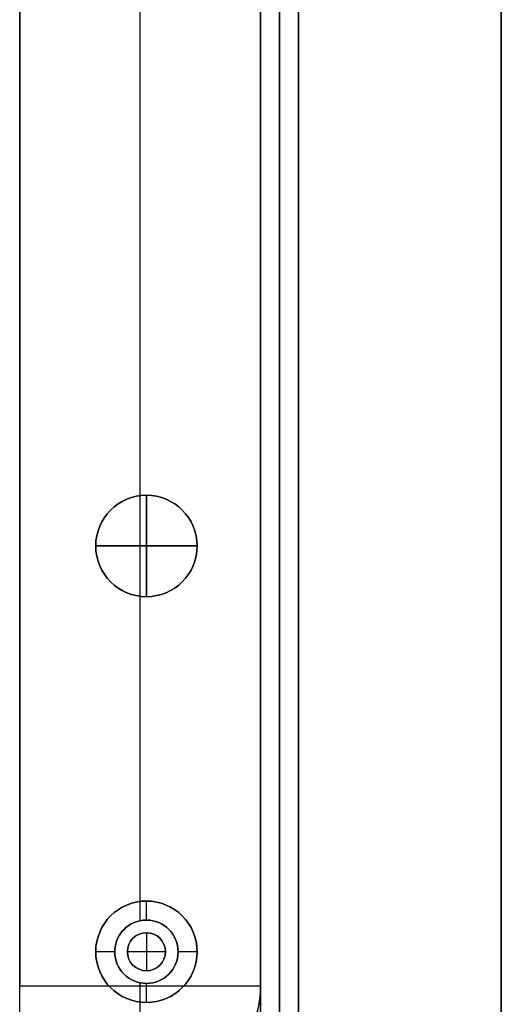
# Model space of a CAD drawing. Header units: millimetres. Extents: x -9 to 1391, y -464 to 386.
# Tile 17 of 24: x 1353 to 1391, y -332 to -254. Entities that reach past the tile are written whole.
import ezdxf

# ---------------------------------------------------------------- set-up
doc = ezdxf.new("R2010")
doc.units = ezdxf.units.MM
doc.header["$MEASUREMENT"] = 0

msp = doc.modelspace()

# ---------------------------------------------------------------- linework, layer by layer
for p, q in [((1390.91, -446.55, 8.998), (1390.91, 367.65, 8.998)), ((1371.91, -405.145, -36.502), (1371.91, 326.245, -36.502)), ((1352.91, -397.275, -36.502), (1352.91, 318.375, -36.502)), ((1371.91, -344.3, -20.502), (1371.91, 265.7, -20.502)), ((1373.41, -344.3, -0.502), (1373.41, 265.7, -0.502)), ((1373.41, 265.7, -40.502), (1373.41, -344.3, -40.502)), ((1374.91, -344.3, -20.502), (1374.91, 265.7, -20.502)), ((1362.41, -323.482, -72.502), (1362.41, -43.419, -72.502)), ((1362.41, -291.482, -0.502), (1362.41, -75.419, -0.502)), ((1362.91, -291.45, -22.502), (1362.91, -291.45, -0.502)), ((1362.91, -299.45, -22.502), (1362.91, -291.45, -22.502)), ((1362.91, -291.45, 11.498), (1362.91, -291.45, -0.502)), ((1362.91, -291.45, 11.498), (1362.91, -299.45, 11.498)), ((1358.91, -295.45, -22.502), (1358.91, -295.45, -0.502)), ((1358.91, -295.45, -22.502), (1366.91, -295.45, -22.502)), ((1358.91, -295.45, 11.498), (1358.91, -295.45, -0.502)), ((1366.91, -295.45, 11.498), (1358.91, -295.45, 11.498)), ((1366.91, -295.45, -22.502), (1366.91, -295.45, -0.502)), ((1366.91, -295.45, 11.498), (1366.91, -295.45, -0.502)), ((1362.41, -325.001, -0.502), (1362.41, -299.419, -0.502)), ((1362.91, -299.45, -22.502), (1362.91, -299.45, -0.502)), ((1362.91, -299.45, 11.498), (1362.91, -299.45, -0.502)), ((1362.91, -323.45, -35.502), (1362.91, -323.45, -72.502)), ((1362.91, -324.95, -35.502), (1362.91, -323.45, -35.502)), ((1362.91, -324.95, -0.502), (1362.91, -324.95, -35.502)), ((1362.91, -325.95, 2.498), (1362.91, -325.95, -0.502)), ((1362.91, -325.95, 2.498), (1362.91, -328.95, 2.498)), ((1360.41, -327.45, -35.502), (1358.91, -327.45, -35.502)), ((1358.91, -327.45, -35.502), (1358.91, -327.45, -72.502)), ((1360.41, -327.45, -0.502), (1360.41, -327.45, -35.502)), ((1361.41, -327.45, 2.498), (1361.41, -327.45, -0.502)), ((1364.41, -327.45, 2.498), (1361.41, -327.45, 2.498)), ((1364.41, -327.45, 2.498), (1364.41, -327.45, -0.502)), ((1366.91, -327.45, -35.502), (1365.41, -327.45, -35.502)), ((1365.41, -327.45, -0.502), (1365.41, -327.45, -35.502)), ((1366.91, -327.45, -35.502), (1366.91, -327.45, -72.502)), ((1362.91, -328.95, 2.498), (1362.91, -328.95, -0.502)), ((1362.41, -330.145, -0.502), (1362.41, -329.9, -0.502)), ((1362.91, -331.45, -35.502), (1362.91, -329.95, -35.502)), ((1362.91, -329.95, -0.502), (1362.91, -329.95, -35.502)), ((1352.91, -330.145, -0.502), (1371.91, -330.145, -0.502)), ((1362.41, -401.21, -72.502), (1362.41, -331.419, -72.502)), ((1362.91, -331.45, -35.502), (1362.91, -331.45, -72.502))]:
    msp.add_line(p, q)
for centre, radius in [((1362.91, -295.45, -11.502), 4), ((1362.91, -295.45, 5.498), 4), ((1362.91, -327.45, -54.002), 4), ((1362.91, -327.45, -18.002), 2.5), ((1362.91, -327.45, 0.998), 1.5)]:
    msp.add_circle(centre, radius)
for centre, radius, start, end in [((1362.91, -295.45, -0.502), 4, 90, 270), ((1362.91, -295.45, -22.502), 4, 90, 270), ((1362.91, -295.45, -0.502), 4, 0, 180), ((1362.91, -295.45, 11.498), 4, 0, 180), ((1362.91, -295.45, -0.502), 4, 270, 90), ((1362.91, -295.45, -22.502), 4, 270, 90), ((1362.91, -295.45, -0.502), 4, 180, 0), ((1362.91, -295.45, 11.498), 4, 180, 0), ((1362.91, -327.45, -72.502), 4, 90, 270), ((1362.91, -327.45, -35.502), 4, 90, 270), ((1362.91, -327.45, -72.502), 4, 270, 90), ((1362.91, -327.45, -35.502), 4, 270, 90), ((1362.91, -327.45, -0.502), 2.5, 90, 270), ((1362.91, -327.45, -35.502), 2.5, 90, 270), ((1362.91, -327.45, -0.502), 2.5, 270, 90), ((1362.91, -327.45, -35.502), 2.5, 270, 90), ((1362.91, -327.45, -0.502), 1.5, 0, 180), ((1362.91, -327.45, 2.498), 1.5, 0, 180), ((1362.91, -327.45, -0.502), 1.5, 180, 360), ((1362.91, -327.45, 2.498), 1.5, 180, 0)]:
    msp.add_arc(centre, radius, start, end)
at = {"extrusion": (1, -7.04626e-13, 2.02962e-12)}
msp.add_arc((-342.784, 14.998, 1352.91), 20, 270, 309.19497, dxfattribs=at)
at = {"extrusion": (1, 0, 0)}
msp.add_arc((-342.784, 14.998, 1362.41), 20, 270, 309.19497, dxfattribs=at)
for points, degree in [([(1390.91, 367.65, -0.502), (1390.91, -39.45, -0.502), (1390.91, -446.55, -0.502)], 2), ([(1390.91, -446.55, 18.498), (1390.91, -39.45, 18.498), (1390.91, 367.65, 18.498)], 2), ([(1371.91, -405.145, -72.502), (1371.91, -39.45, -72.502), (1371.91, 326.245, -72.502)], 2), ([(1352.91, -397.275, -72.502), (1352.91, -39.45, -72.502), (1352.91, 318.375, -72.502)], 2), ([(1371.91, 265.7, -0.502), (1371.91, -39.3, -0.502), (1371.91, -344.3, -0.502)], 2), ([(1371.91, -344.3, -40.502), (1371.91, -39.3, -40.502), (1371.91, 265.7, -40.502)], 2), ([(1374.91, -344.3, -0.502), (1374.91, -39.3, -0.502), (1374.91, 265.7, -0.502)], 2), ([(1374.91, 265.7, -40.502), (1374.91, -39.3, -40.502), (1374.91, -344.3, -40.502)], 2), ([(1352.91, 251.245, -0.502), (1352.91, -39.45, -0.502), (1352.91, -330.145, -0.502)], 2), ([(1371.91, 251.245, -0.502), (1371.91, -39.45, -0.502), (1371.91, -330.145, -0.502)], 2), ([(1371.91, -330.666, -0.939), (1371.905, -330.678, -0.943), (1371.9, -330.69, -0.947), (1371.895, -330.702, -0.951), (1371.89, -330.714, -0.955), (1371.885, -330.726, -0.959)], 5), ([(1371.909, -331.195, -1.406), (1371.886, -331.252, -1.425), (1371.862, -331.309, -1.444), (1371.838, -331.366, -1.463), (1371.813, -331.423, -1.482), (1371.789, -331.48, -1.502)], 5)]:
    msp.add_open_spline(points, degree=degree)
for points, knots in [([(1371.91, -330.145, -0.502), (1371.91, -330.318, -0.644), (1371.902, -330.459, -0.754), (1371.885, -330.688, -0.931), (1371.876, -330.783, -1.002), (1371.848, -331.041, -1.193), (1371.827, -331.185, -1.296), (1371.766, -331.581, -1.573), (1371.725, -331.795, -1.715), (1371.598, -332.383, -2.091), (1371.512, -332.696, -2.274), (1371.34, -333.258, -2.591), (1371.254, -333.505, -2.721), (1371.081, -333.967, -2.956), (1370.994, -334.181, -3.059), (1370.907, -334.384, -3.153)], [0, 0, 0, 0, 0.0166977, 0.0166977, 0.0333955, 0.0333955, 0.066791, 0.066791, 0.1335168, 0.1335168, 0.266953, 0.266953, 0.4003998, 0.4003998, 0.533841, 0.533841, 0.533841, 0.533841]), ([(1371.91, -334.689, -4.784), (1371.91, -334.359, -4.462), (1371.91, -334.034, -4.133), (1371.91, -333.381, -3.478), (1371.91, -333.054, -3.152), (1371.91, -332.392, -2.511), (1371.91, -332.057, -2.195), (1371.91, -331.383, -1.573), (1371.909, -331.044, -1.266), (1371.91, -330.569, -0.856), (1371.91, -330.439, -0.745), (1371.91, -330.291, -0.622), (1371.91, -330.274, -0.608), (1371.91, -330.249, -0.588), (1371.91, -330.241, -0.581), (1371.91, -330.232, -0.573), (1371.91, -330.231, -0.572), (1371.91, -330.229, -0.571), (1371.91, -330.229, -0.571), (1371.91, -330.228, -0.57), (1371.91, -330.227, -0.569), (1371.909, -330.228, -0.57), (1371.91, -330.229, -0.57), (1371.909, -330.233, -0.574), (1371.909, -330.237, -0.577), (1371.909, -330.248, -0.586), (1371.909, -330.256, -0.592), (1371.908, -330.324, -0.647), (1371.906, -330.385, -0.695), (1371.898, -330.569, -0.84), (1371.889, -330.693, -0.935), (1371.842, -331.188, -1.304), (1371.781, -331.567, -1.567), (1371.613, -332.348, -2.07), (1371.506, -332.746, -2.307), (1371.241, -333.559, -2.754), (1371.085, -333.969, -2.961), (1370.907, -334.384, -3.153)], [0.867671, 0.867671, 0.867671, 0.867671, 0.9297882, 0.9297882, 0.9919055, 0.9919055, 1.0540234, 1.0540234, 1.1161429, 1.1161429, 1.1395836, 1.1395836, 1.1425137, 1.1425137, 1.1439787, 1.1439787, 1.1441619, 1.1441619, 1.1442534, 1.1442534, 1.1442992, 1.1442992, 1.144345, 1.144345, 1.1447113, 1.1447113, 1.1454438, 1.1454438, 1.151304, 1.151304, 1.1630243, 1.1630243, 1.1974, 1.1974, 1.2317785, 1.2317785, 1.2661472, 1.2661472, 1.2661472, 1.2661472]), ([(1371.91, -330.145, -0.502), (1371.91, -330.442, -0.744), (1371.91, -330.728, -0.996), (1371.91, -331.501, -1.689), (1371.91, -331.982, -2.133), (1371.91, -333.004, -3.103), (1371.91, -333.535, -3.633), (1371.91, -334.267, -4.367), (1371.91, -334.477, -4.577), (1371.91, -334.689, -4.784)], [0, 0, 0, 0, 0.1145498, 0.1145498, 0.3130398, 0.3130398, 0.5478167, 0.5478167, 0.6427547, 0.6427547, 0.6427547, 0.6427547])]:
    msp.add_open_spline(points, degree=3, knots=knots)

doc.saveas('drawing.dxf')
